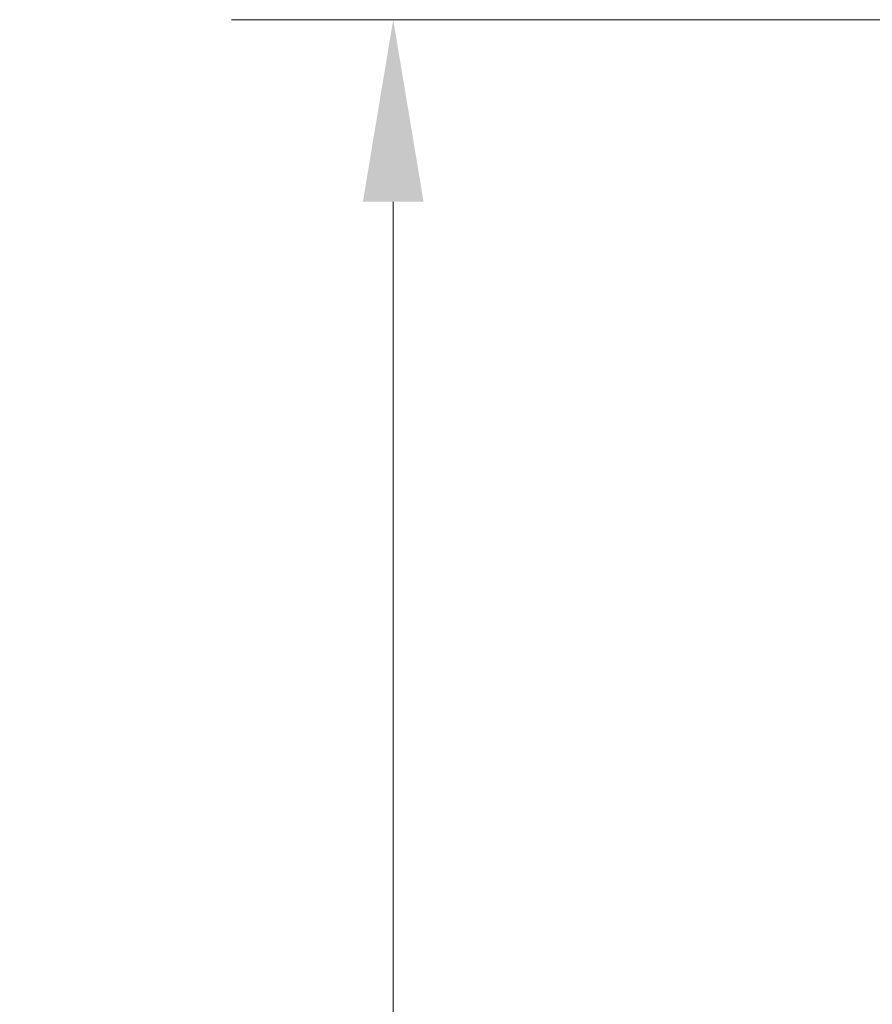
# Model space of a CAD drawing. Header units: millimetres. Extents: x 5 to 579, y 5 to 290.
# Tile 17 of 85: x 188 to 198, y 183 to 196. Entities that reach past the tile are written whole.
import ezdxf

# ---------------------------------------------------------------- set-up
doc = ezdxf.new("R2010")
doc.units = ezdxf.units.MM
doc.layers.add('1', color=7, linetype='Continuous', true_color=0xffffff)
doc.styles.add('Arial', font='Arial')
doc.dimstyles.new('DIMSTYLE_BRK_4', dxfattribs={"dimtxt": 0.18, "dimasz": 0.18, "dimexe": 0.18, "dimexo": 0.0625, "dimgap": 0.09, "dimtad": 0, "dimtih": 1, "dimtoh": 1, "dimdec": 4, "dimzin": 0, "dimdsep": 46, "dimtxsty": 'Standard', "dimcen": 0.09, "dimadec": 0, "dimazin": 0, "dimtfac": 1, "dimtdec": 4, "dimtofl": 0, "dimtmove": 0, "dimatfit": 3, "dimfxl": 1, "dimtolj": 1, "dimtzin": 0, "dimarcsym": 0})

# ---------------------------------------------------------------- blocks, each defined once
blk = doc.blocks.new('_U5')
at = {"layer": '1', "color": 92, "linetype": 'Continuous', "lineweight": 13}
for p, q in [((208.478451, 195.62667), (190.366693, 195.62667)), ((211.675507, 195.62667), (211.478451, 195.62667)), ((192.366693, 193.37667), (192.366693, 131.367755)), ((209.837029, 129.117755), (190.366693, 129.117755))]:
    blk.add_line(p, q, dxfattribs=at)
at = {"layer": '1', "color": 92}
for points in [[(192.741693, 193.37667), (191.991693, 193.37667), (192.366693, 195.62667)], [(191.991693, 131.367755), (192.741693, 131.367755), (192.366693, 129.117755)]]:
    blk.add_solid(points, dxfattribs=at)
at = {"layer": 'Defpoints', "color": 0}
for p in [(211.675507, 195.62667), (192.366693, 129.117755), (209.837029, 129.117755)]:
    blk.add_point(p, dxfattribs=at)
at = {"layer": '1', "color": 1, "lineweight": 13, "insert": (187.803693, 162.372212), "char_height": 3, "attachment_point": 2, "rotation": 90, "style": 'Arial'}
blk.add_mtext('\\A1;665', dxfattribs=at)

msp = doc.modelspace()

# ---------------------------------------------------------------- dimensions: what is measured, and where the dimension line sits
at = {"layer": '1', "color": 1, "linetype": 'Continuous', "lineweight": 13}
dim = msp.add_linear_dim(base=(192.36669, 129.11775), p1=(211.67551, 195.62667), p2=(209.83703, 129.11775), angle=90, dimstyle='DIMSTYLE_BRK_4', override={"dimtxt": 3, "dimasz": 2.25, "dimexe": 2, "dimexo": 0, "dimgap": 1.5, "dimtad": 1, "dimtih": 0, "dimtoh": 0, "dimdec": 0, "dimlfac": 10, "dimzin": 8, "dimdsep": 44, "dimlunit": 2, "dimtxsty": 'Arial', "dimsah": 1, "dimse1": 0, "dimse2": 0, "dimsd1": 0, "dimsd2": 0, "dimclrd": 92, "dimclre": 92, "dimclrt": 1, "dimtol": 0, "dimtm": -0.1, "dimtfac": 0.5, "dimtdec": 3, "dimtofl": 1, "dimtmove": 0, "dimtzin": 8, "dimlwd": 13, "dimlwe": 13}, dxfattribs=at)
dim.commit()
dim.dimension.update_dxf_attribs({"geometry": '_U5', "text_midpoint": (192.36669, 162.37221), "dimtype": 160})

doc.saveas('drawing.dxf')
